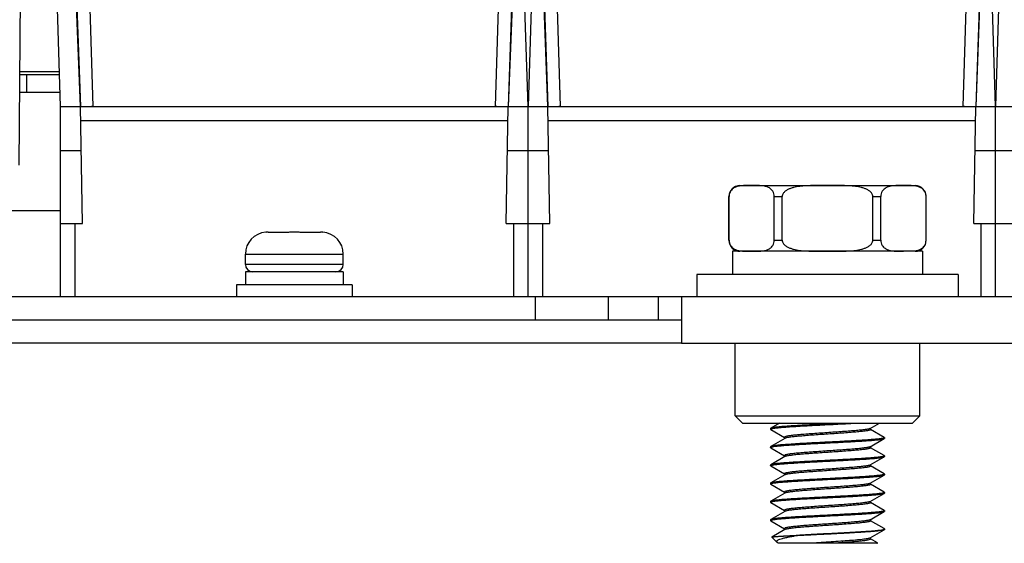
# Model space of a CAD drawing. Header units: millimetres. Extents: x 0 to 2125, y 1 to 1486.
# Tile 9 of 55: x 158 to 225, y 585 to 621. Entities that reach past the tile are written whole.
import ezdxf

# ---------------------------------------------------------------- set-up
doc = ezdxf.new("R2010")
doc.units = ezdxf.units.MM
doc.header["$LTSCALE"] = 77.505185
doc.layers.get('0').update_dxf_attribs({"linetype": 'CONTINUOUS'})

msp = doc.modelspace()

# ---------------------------------------------------------------- linework, layer by layer
at = {"linetype": 'Continuous'}
for p, q in [((158.04605, 610.87439), (158.57839, 671.87469)), ((160.27147, 671.88397), (162.23622, 614.87469)), ((160.87839, 614.87469), (159.24817, 666.86631)), ((162.23622, 614.87469), (160.27935, 666.88431)), ((192.87839, 614.87469), (191.24817, 666.86631)), ((193.47743, 666.88431), (191.52056, 614.87469)), ((194.23622, 614.87469), (192.27935, 666.88431)), ((194.5086, 666.86631), (192.87839, 614.87469)), ((224.87839, 614.87469), (223.24817, 666.86631)), ((225.47743, 666.88431), (223.52056, 614.87469)), ((226.5086, 666.86631), (224.87839, 614.87469)), ((163.10578, 614.8904), (162.39526, 637.78795)), ((190.65099, 614.8904), (191.36151, 637.78795)), ((195.10578, 614.8904), (194.39526, 637.78795)), ((222.65099, 614.8904), (223.36151, 637.78795)), ((192.22697, 635.37189), (191.52056, 614.87469)), ((193.52981, 635.37189), (194.23622, 614.87469)), ((224.22697, 635.37189), (223.52056, 614.87469)), ((158.10016, 617.07469), (160.80941, 617.07469)), ((158.1019, 617.27469), (160.80313, 617.27469)), ((158.57839, 615.87469), (158.57839, 617.07469)), ((158.08968, 615.87469), (160.84703, 615.87469)), ((160.87839, 601.87469), (160.87839, 614.87469)), ((160.87839, 614.87469), (192.87839, 614.87469)), ((162.37586, 606.87469), (162.23622, 614.87469)), ((163.10578, 614.8904), (162.99541, 614.88833)), ((190.74406, 614.88864), (190.65099, 614.8904)), ((191.38092, 606.87469), (191.52056, 614.87469)), ((192.87839, 601.87469), (192.87839, 614.87469)), ((192.87839, 601.87469), (192.87839, 614.87469)), ((192.87839, 614.87469), (224.87839, 614.87469)), ((194.37586, 606.87469), (194.23622, 614.87469)), ((195.10578, 614.8904), (194.99541, 614.88833)), ((222.74406, 614.88864), (222.65099, 614.8904)), ((223.38092, 606.87469), (223.52056, 614.87469)), ((224.87839, 601.87469), (224.87839, 614.87469)), ((224.87839, 601.87469), (224.87839, 614.87469)), ((224.87839, 614.87469), (256.87839, 614.87469)), ((191.50341, 613.89215), (162.25337, 613.89215)), ((223.50341, 613.89215), (194.25337, 613.89215)), ((160.87839, 611.87469), (162.28858, 611.87469)), ((191.46819, 611.87469), (192.87839, 611.87469)), ((192.87839, 611.87469), (194.28858, 611.87469)), ((223.46819, 611.87469), (224.87839, 611.87469)), ((224.87839, 611.87469), (226.28858, 611.87469)), ((207.37839, 609.47469), (219.37839, 609.47469)), ((206.62506, 605.72803), (206.62506, 608.72136)), ((206.63244, 608.72136), (206.62506, 608.72136)), ((206.63244, 605.72803), (206.63244, 608.72136)), ((209.73203, 605.72803), (209.73203, 608.72136)), ((209.73203, 608.72136), (210.27879, 608.72136)), ((210.27879, 605.72803), (210.27879, 608.72136)), ((216.47798, 605.72803), (216.47798, 608.72136)), ((216.47798, 608.72136), (217.02474, 608.72136)), ((217.02474, 605.72803), (217.02474, 608.72136)), ((220.12434, 605.72803), (220.12434, 608.72136)), ((220.13172, 608.72136), (220.12434, 608.72136)), ((220.13172, 605.72803), (220.13172, 608.72136)), ((157.24404, 607.77469), (160.87839, 607.77469)), ((160.87839, 606.87469), (162.37586, 606.87469)), ((161.87839, 601.87469), (161.87839, 606.87469)), ((191.38092, 606.87469), (192.87839, 606.87469)), ((191.87839, 606.87469), (191.87839, 601.87469)), ((192.87839, 606.87469), (194.37586, 606.87469)), ((193.87839, 601.87469), (193.87839, 606.87469)), ((223.38092, 606.87469), (224.87839, 606.87469)), ((223.87839, 606.87469), (223.87839, 601.87469)), ((224.87839, 606.87469), (226.37586, 606.87469)), ((174.92839, 606.26705), (174.92839, 606.27136)), ((175.08395, 606.27469), (176.42839, 606.27469)), ((176.42839, 606.26705), (176.42839, 606.27469)), ((177.32839, 606.27469), (177.32839, 606.26705)), ((177.32839, 606.27469), (178.67282, 606.27469)), ((178.82839, 606.27136), (178.82839, 606.26705)), ((206.63244, 605.72803), (206.62506, 605.72803)), ((209.73203, 605.72803), (210.27879, 605.72803)), ((216.47798, 605.72803), (217.02474, 605.72803)), ((220.13172, 605.72803), (220.12434, 605.72803)), ((173.52839, 604.07469), (173.52839, 604.77469)), ((173.52839, 604.07469), (173.52839, 604.77469)), ((173.52839, 604.77469), (180.22839, 604.77469)), ((180.22839, 604.07469), (180.22839, 604.77469)), ((180.22839, 604.07469), (180.22839, 604.77469)), ((206.87839, 604.97469), (206.87839, 603.37469)), ((219.87827, 604.97469), (206.8785, 604.97469)), ((219.87839, 604.97469), (219.87839, 603.37469)), ((180.22839, 604.07469), (173.52839, 604.07469)), ((173.52839, 603.57469), (173.52839, 602.67469)), ((180.22833, 603.57469), (173.52845, 603.57469)), ((180.22839, 603.57469), (180.22839, 602.67469)), ((204.42839, 603.37469), (204.42839, 601.87469)), ((222.32839, 603.37469), (204.42839, 603.37469)), ((222.32839, 603.37469), (222.32839, 601.87469)), ((172.92839, 602.67469), (172.92839, 601.87469)), ((180.82839, 602.67469), (172.92839, 602.67469)), ((180.82839, 602.67469), (180.82839, 601.87469)), ((152.37839, 601.87469), (457.37839, 601.87469)), ((193.37839, 600.27469), (193.37839, 601.87469)), ((198.37839, 600.27469), (198.37839, 601.87469)), ((201.77839, 601.87469), (201.77839, 600.27469)), ((203.37839, 601.87469), (203.37839, 598.67469)), ((147.97839, 600.27469), (203.37839, 600.27469)), ((203.37839, 598.67469), (144.47839, 598.67469)), ((203.37839, 598.67469), (406.37839, 598.67469)), ((207.05339, 593.70469), (207.05339, 598.67469)), ((207.05339, 593.70469), (207.05339, 598.67469)), ((219.70339, 593.70469), (219.70339, 598.67469)), ((219.70339, 593.70469), (219.70339, 598.67469)), ((207.55339, 593.20469), (207.05339, 593.70469)), ((207.05339, 593.70469), (219.70339, 593.70469)), ((207.55339, 593.20469), (219.20339, 593.20469)), ((210.09687, 593.20469), (209.49352, 592.85473)), ((216.30582, 592.83904), (216.93561, 593.20469)), ((219.20339, 593.20469), (219.70339, 593.70469)), ((209.49352, 592.85473), (209.47839, 592.83719)), ((209.47839, 592.83719), (209.47839, 592.78719)), ((209.49352, 592.76966), (209.47839, 592.78719)), ((209.49352, 592.76966), (210.43102, 592.22562)), ((209.49576, 592.80598), (209.50141, 592.80882)), ((216.32576, 592.76219), (216.32576, 592.85062)), ((217.26325, 592.22973), (216.32576, 592.77376)), ((210.45095, 592.16035), (209.49352, 591.60473)), ((210.43102, 592.23719), (210.43102, 592.14876)), ((216.30582, 591.58904), (217.26325, 592.14466)), ((217.26325, 592.22973), (217.27839, 592.21219)), ((217.26325, 592.14466), (217.27839, 592.16219)), ((217.27839, 592.21219), (217.27839, 592.16219)), ((209.49352, 591.60473), (209.47839, 591.58719)), ((209.47839, 591.58719), (209.47839, 591.53719)), ((209.49352, 591.51966), (209.47839, 591.53719)), ((209.49352, 591.51966), (210.43102, 590.97562)), ((216.32576, 591.51219), (216.32576, 591.60062)), ((217.26325, 590.97973), (216.32576, 591.52376)), ((210.45095, 590.91035), (209.49352, 590.35473)), ((210.43102, 590.98719), (210.43102, 590.89876)), ((216.30582, 590.33904), (217.26325, 590.89466)), ((217.26102, 590.94341), (217.25537, 590.94057)), ((217.26325, 590.97973), (217.27839, 590.96219)), ((217.26325, 590.89466), (217.27839, 590.91219)), ((217.27839, 590.96219), (217.27839, 590.91219)), ((209.49352, 590.35473), (209.47839, 590.33719)), ((209.47839, 590.33719), (209.47839, 590.28719)), ((209.49352, 590.26966), (209.47839, 590.28718)), ((209.49352, 590.26966), (210.43102, 589.72562)), ((209.49586, 590.30603), (209.50145, 590.30884)), ((210.43102, 589.73719), (210.43102, 589.64876)), ((216.32576, 590.26219), (216.32576, 590.35062)), ((217.26325, 589.72973), (216.32576, 590.27376)), ((209.49352, 589.10473), (209.47839, 589.08718)), ((209.47839, 589.08719), (209.47839, 589.03719)), ((210.45095, 589.66035), (209.49352, 589.10473)), ((209.49528, 589.05572), (209.50122, 589.05873)), ((210.45892, 589.66459), (210.45097, 589.66035)), ((216.30581, 589.08904), (216.29641, 589.0841)), ((216.30582, 589.08904), (217.26325, 589.64466)), ((216.32576, 589.01219), (216.32576, 589.10062)), ((217.26151, 589.69368), (217.25556, 589.69066)), ((217.26325, 589.72973), (217.27839, 589.71219)), ((217.26325, 589.64466), (217.27839, 589.66221)), ((217.27839, 589.71219), (217.27839, 589.66219)), ((209.49352, 589.01966), (209.47839, 589.03719)), ((209.49352, 589.01966), (210.43102, 588.47562)), ((210.45095, 588.41035), (209.49352, 587.85473)), ((210.43102, 588.48719), (210.43102, 588.39876)), ((216.30582, 587.83904), (217.26325, 588.39466)), ((217.26325, 588.47973), (216.32576, 589.02376)), ((217.2609, 588.44335), (217.25532, 588.44055)), ((217.26325, 588.47973), (217.27839, 588.46221)), ((217.26325, 588.39466), (217.27839, 588.41219)), ((217.27839, 588.46219), (217.27839, 588.41219)), ((209.49352, 587.85473), (209.47839, 587.83719)), ((209.47839, 587.83719), (209.47839, 587.78719)), ((209.49352, 587.76966), (209.47839, 587.78719)), ((209.49352, 587.76966), (210.43102, 587.22562)), ((209.49576, 587.80598), (209.50141, 587.80882)), ((216.30581, 587.83904), (216.29594, 587.83387)), ((216.32576, 587.76219), (216.32576, 587.85062)), ((217.26325, 587.22973), (216.32576, 587.77376)), ((210.45095, 587.16035), (209.49352, 586.60473)), ((210.43102, 587.23719), (210.43102, 587.14876)), ((216.30582, 586.58904), (217.26325, 587.14466)), ((217.26325, 587.22973), (217.27839, 587.21219)), ((217.26325, 587.14466), (217.27839, 587.16219)), ((217.27839, 587.21219), (217.27839, 587.16219)), ((209.49352, 586.60473), (209.47839, 586.58719)), ((209.47839, 586.58719), (209.47839, 586.53719)), ((209.49352, 586.51966), (209.47839, 586.53719)), ((209.49352, 586.51966), (210.43102, 585.97562)), ((216.30581, 586.58904), (216.29545, 586.58364)), ((216.32576, 586.51219), (216.32576, 586.60062)), ((217.26325, 585.97973), (216.32576, 586.52376)), ((210.45095, 585.91035), (209.56965, 585.39886)), ((210.43102, 585.98719), (210.43102, 585.89876)), ((210.46024, 585.91523), (210.45096, 585.91035)), ((216.30582, 585.33904), (217.26325, 585.89466)), ((217.27839, 585.96219), (217.26325, 585.97973)), ((217.27839, 585.96219), (217.27839, 585.91219)), ((209.56556, 585.38752), (209.56965, 585.39886)), ((209.56556, 585.38752), (209.92202, 585.03106)), ((209.98672, 584.98365), (209.922, 585.03108)), ((211.08602, 585.47469), (210.37339, 585.47469)), ((216.32576, 585.26219), (216.32576, 585.35062)), ((216.79043, 585.00392), (216.32576, 585.27376)), ((209.98672, 584.98365), (210.00214, 584.97469)), ((216.77835, 584.97469), (210.00208, 584.97469)), ((216.749, 584.97469), (216.79499, 584.99129)), ((216.79498, 584.99129), (216.77839, 584.97469))]:
    msp.add_line(p, q, dxfattribs=at)
for centre, radius, start, end in [((207.37839, 608.72136), 0.75333, 90, 180), ((219.0764, 607.43577), 2.03116, 81.5604333, 84.1525554), ((219.11203, 607.68699), 1.77743, 81.010467, 81.5081686), ((219.37839, 608.72136), 0.75333, 0, 90), ((175.02839, 604.77469), 1.5, 93.8225537, 180), ((175.08324, 604.69882), 1.57586, 93.7574648, 95.6391601), ((175.08369, 604.69191), 1.58278, 91.8768413, 93.7573031), ((175.08393, 604.68423), 1.59046, 89.9993022, 91.8766762), ((176.74356, 592.3206), 13.95001, 90.8324739, 91.2945754), ((176.87839, 583.34123), 22.93039, 89.1566447, 90.8433615), ((177.01322, 592.32056), 13.95005, 88.705425, 89.1675353), ((178.67284, 604.68423), 1.59046, 88.1233238, 90.0006978), ((178.67309, 604.69191), 1.58278, 86.2426969, 88.1231587), ((178.67354, 604.69882), 1.57586, 84.3608399, 86.2425352), ((178.72839, 604.77469), 1.5, 0, 86.1774463), ((207.37839, 605.72803), 0.75333, 180, 270), ((219.37839, 605.72803), 0.75333, 270, 0), ((219.08951, 606.91984), 1.93647, 277.5550777, 277.8798161), ((174.02839, 604.07469), 0.5, 180, 270), ((179.72839, 604.07469), 0.5, 270, 0), ((190.40588, 1048.10566), 455.53558, 272.8906329, 273.0247024), ((216.2455, 592.94305), 0.12023, 297.6428516, 300.1065155), ((210.50792, 592.06228), 0.11341, 118.7682392, 120.1504751), ((216.24886, 591.68711), 0.11341, 298.7682418, 300.1504846), ((210.51127, 590.80634), 0.12023, 117.6428503, 120.1065062)]:
    msp.add_arc(centre, radius, start, end, dxfattribs=at)
for points, knots in [([(207.43588, 609.45216), (207.35628, 609.44254), (207.19401, 609.41346), (206.94859, 609.31502), (206.76206, 609.14632), (206.65518, 608.93463), (206.63244, 608.79641), (206.63244, 608.72136)], [0, 0, 0, 0, 0.2011465, 0.4118783, 0.65624214, 0.81172254, 1, 1, 1, 1]), ([(208.18223, 609.47469), (208.05781, 609.47469), (207.80898, 609.47565), (207.55954, 609.4671), (207.43588, 609.45216)], [0, 0, 0, 0, 0.49972597, 1, 1, 1, 1]), ([(209.73203, 608.72136), (209.73203, 608.84514), (209.67124, 609.06528), (209.46387, 609.28015), (209.2465, 609.38841), (208.96274, 609.45858), (208.60612, 609.47622), (208.32354, 609.47469), (208.18223, 609.47469)], [0, 0, 0, 0, 0.19143783, 0.33146359, 0.45043571, 0.56240654, 0.78145864, 1, 1, 1, 1]), ([(213.37839, 609.47469), (213.23708, 609.47469), (212.95447, 609.4748), (212.53056, 609.47346), (212.10669, 609.46539), (211.68336, 609.44188), (211.33222, 609.39882), (211.05564, 609.34006), (210.85221, 609.27975), (210.65624, 609.19783), (210.47545, 609.08572), (210.32579, 608.93248), (210.27879, 608.79123), (210.27879, 608.72136)], [0, 0, 0, 0, 0.12514268, 0.25028515, 0.3754259, 0.50055878, 0.62566658, 0.68823198, 0.75078978, 0.81332882, 0.87581314, 0.93812202, 1, 1, 1, 1]), ([(216.47798, 608.72136), (216.47798, 608.79126), (216.43095, 608.93255), (216.28124, 609.08579), (216.10043, 609.19788), (215.90446, 609.27978), (215.70104, 609.34008), (215.42447, 609.39883), (215.07335, 609.44189), (214.65004, 609.46539), (214.22618, 609.47345), (213.80229, 609.4748), (213.51969, 609.47469), (213.37839, 609.47469)], [0, 0, 0, 0, 0.06190435, 0.12422346, 0.18670659, 0.24924275, 0.31179688, 0.37435914, 0.49946083, 0.62458852, 0.74972439, 0.87486207, 1, 1, 1, 1]), ([(218.57454, 609.47469), (218.43324, 609.47469), (218.15065, 609.47622), (217.79402, 609.45858), (217.51025, 609.3884), (217.29288, 609.28013), (217.08553, 609.06525), (217.02474, 608.84512), (217.02474, 608.72136)], [0, 0, 0, 0, 0.21854543, 0.43760195, 0.54957574, 0.66855215, 0.80858509, 1, 1, 1, 1]), ([(219.28333, 609.45636), (219.16571, 609.46852), (218.92899, 609.47547), (218.69269, 609.47469), (218.57454, 609.47469)], [0, 0, 0, 0, 0.50020114, 1, 1, 1, 1]), ([(220.12434, 608.72136), (220.12434, 608.84892), (220.05961, 609.07561), (219.84105, 609.29166), (219.61467, 609.39707), (219.46369, 609.43089), (219.38976, 609.44259)], [0, 0, 0, 0, 0.34081412, 0.58857181, 0.80003725, 1, 1, 1, 1]), ([(206.63244, 605.72803), (206.63244, 605.60425), (206.69323, 605.38411), (206.9006, 605.16924), (207.11797, 605.06098), (207.40173, 604.99081), (207.75835, 604.97317), (208.04093, 604.97469), (208.18223, 604.97469)], [0, 0, 0, 0, 0.19143376, 0.33146134, 0.45043397, 0.56240523, 0.78145802, 1, 1, 1, 1]), ([(208.18223, 604.97469), (208.32354, 604.97469), (208.60612, 604.97317), (208.96275, 604.99081), (209.24652, 605.06099), (209.4639, 605.16926), (209.67125, 605.38414), (209.73203, 605.60427), (209.73203, 605.72803)], [0, 0, 0, 0, 0.21854485, 0.43760148, 0.54957613, 0.66855479, 0.80859338, 1, 1, 1, 1]), ([(210.27879, 605.72803), (210.27879, 605.65813), (210.32582, 605.51684), (210.47553, 605.3636), (210.65634, 605.25151), (210.85231, 605.16961), (211.05573, 605.10931), (211.3323, 605.05055), (211.68342, 605.0075), (212.10673, 604.984), (212.53059, 604.97593), (212.95449, 604.97459), (213.23709, 604.97469), (213.37839, 604.97469)], [0, 0, 0, 0, 0.06190225, 0.12422036, 0.18670423, 0.24924057, 0.31179485, 0.37435728, 0.49945937, 0.62458744, 0.74972367, 0.87486172, 1, 1, 1, 1]), ([(213.37839, 604.97469), (213.51969, 604.97469), (213.80231, 604.97459), (214.22623, 604.97593), (214.65011, 604.984), (215.07344, 605.00751), (215.42459, 605.05057), (215.70118, 605.10934), (215.90461, 605.16966), (216.10059, 605.25158), (216.28137, 605.3637), (216.431, 605.51694), (216.47798, 605.65817), (216.47798, 605.72803)], [0, 0, 0, 0, 0.12514465, 0.25028911, 0.37543187, 0.50056697, 0.6256772, 0.68824427, 0.75080332, 0.8133439, 0.8758295, 0.93813435, 1, 1, 1, 1]), ([(217.02474, 605.72803), (217.02474, 605.60425), (217.08554, 605.38411), (217.29291, 605.16924), (217.51028, 605.06098), (217.79403, 604.99081), (218.15066, 604.97317), (218.43324, 604.97469), (218.57454, 604.97469)], [0, 0, 0, 0, 0.19143507, 0.33146243, 0.45043484, 0.56240594, 0.78145835, 1, 1, 1, 1]), ([(219.355, 605.00165), (219.43176, 605.01227), (219.58838, 605.04362), (219.82436, 605.14575), (220.05518, 605.36256), (220.12434, 605.59634), (220.12434, 605.72803)], [0, 0, 0, 0, 0.20086823, 0.41225297, 0.65865924, 1, 1, 1, 1]), ([(213.37839, 593.14969), (213.13883, 593.13747), (212.66788, 593.11345), (211.98169, 593.07726), (211.34334, 593.04114), (210.77465, 593.00526), (210.29511, 592.9696), (209.95901, 592.93854), (209.74704, 592.91212), (209.63341, 592.89449), (209.55211, 592.87691), (209.50847, 592.86339), (209.49352, 592.85473)], [0, 0, 0, 0, 0.18450277, 0.36270852, 0.52852318, 0.67628837, 0.80098426, 0.89839876, 0.93582548, 0.96532749, 0.98671088, 1, 1, 1, 1]), ([(213.37839, 593.09969), (213.54939, 593.10842), (214.20415, 593.14185), (214.85888, 593.17614), (215.34243, 593.20469)], [0, 0, 0, 0, 0.26116499, 1, 1, 1, 1]), ([(209.4784, 592.78719), (209.4784, 592.7888), (209.48079, 592.79759), (209.48945, 592.80256), (209.49576, 592.80598)], [0, 0, 0, 0, 0.1829606, 1, 1, 1, 1]), ([(209.50141, 592.80882), (209.51882, 592.81701), (209.56608, 592.83042), (209.65275, 592.84781), (209.77054, 592.86531), (209.98615, 592.89126), (210.32418, 592.92195), (210.80324, 592.95717), (211.36804, 592.99259), (211.99977, 593.02822), (212.67741, 593.06394), (213.14211, 593.08764), (213.37839, 593.09969)], [0, 0, 0, 0, 0.01483585, 0.03759168, 0.06823546, 0.1065594, 0.20502765, 0.32983577, 0.47687482, 0.64128647, 0.81761753, 1, 1, 1, 1]), ([(216.30129, 592.83654), (216.28592, 592.82848), (216.24513, 592.81453), (216.13077, 592.78697), (215.92741, 592.75598), (215.61815, 592.72004), (215.2297, 592.68393), (214.77598, 592.64736), (214.27286, 592.61068), (213.73816, 592.5739), (213.19074, 592.53709), (212.64995, 592.5003), (212.13489, 592.46357), (211.66378, 592.42699), (211.25314, 592.39062), (210.91767, 592.35481), (210.69043, 592.32296), (210.55565, 592.29647), (210.48999, 592.27766), (210.4497, 592.26273), (210.43103, 592.2448), (210.43103, 592.23719)], [0, 0, 0, 0, 0.00879524, 0.0216986, 0.05967191, 0.11289493, 0.17957659, 0.25740378, 0.34365254, 0.43529376, 0.52910435, 0.62178335, 0.71007044, 0.79086311, 0.86132962, 0.91901606, 0.961953, 0.97744716, 0.98882505, 0.99614341, 1, 1, 1, 1]), ([(216.32575, 592.76219), (216.32576, 592.75457), (216.30698, 592.7366), (216.26657, 592.72165), (216.20064, 592.7028), (216.06537, 592.67627), (215.83729, 592.64436), (215.50065, 592.60847), (215.08865, 592.57204), (214.61611, 592.53539), (214.09965, 592.49859), (213.55762, 592.46173), (213.00923, 592.42486), (212.47394, 592.38801), (211.97071, 592.35127), (211.51742, 592.31463), (211.12998, 592.27847), (210.82237, 592.24247), (210.6207, 592.21148), (210.50804, 592.18381), (210.46815, 592.16983), (210.45334, 592.16169)], [0, 0, 0, 0, 0.00386531, 0.01120564, 0.02262043, 0.03816588, 0.08124236, 0.13910891, 0.20978187, 0.29079054, 0.3792846, 0.47214238, 0.56608477, 0.65779364, 0.74403124, 0.82175742, 0.88824159, 0.94116939, 0.9787555, 0.99143411, 1, 1, 1, 1]), ([(213.37839, 591.89969), (213.13883, 591.88747), (212.66788, 591.86345), (211.9817, 591.82726), (211.34335, 591.79114), (210.77465, 591.75527), (210.29511, 591.7196), (209.959, 591.68854), (209.74704, 591.66212), (209.63341, 591.64449), (209.55211, 591.62691), (209.50847, 591.61339), (209.49352, 591.60473)], [0, 0, 0, 0, 0.18450197, 0.3627065, 0.52852064, 0.67628664, 0.80098647, 0.89840053, 0.93582648, 0.96532776, 0.98671095, 1, 1, 1, 1]), ([(209.5368, 591.57167), (209.59394, 591.58857), (209.7486, 591.61317), (210.03272, 591.64641), (210.419, 591.67931), (210.89495, 591.7132), (211.44655, 591.74714), (212.28276, 591.7939), (212.93337, 591.82699), (213.37839, 591.84969)], [0, 0, 0, 0, 0.04638253, 0.12138291, 0.22293464, 0.34802245, 0.4928757, 0.65311837, 1, 1, 1, 1]), ([(217.22, 592.17773), (217.16287, 592.16082), (217.00822, 592.13622), (216.7241, 592.10298), (216.33783, 592.07008), (215.86187, 592.03619), (215.31027, 592.00225), (214.47404, 591.95549), (213.82342, 591.9224), (213.37839, 591.89969)], [0, 0, 0, 0, 0.04637807, 0.12137542, 0.22292558, 0.34801316, 0.49286744, 0.65311232, 1, 1, 1, 1]), ([(213.37839, 591.84969), (213.61795, 591.86191), (214.08889, 591.88594), (214.77508, 591.92213), (215.41343, 591.95824), (215.98213, 591.99412), (216.46167, 592.02979), (216.79777, 592.06085), (217.00974, 592.08727), (217.12337, 592.1049), (217.20467, 592.12248), (217.24831, 592.136), (217.26325, 592.14466)], [0, 0, 0, 0, 0.18450206, 0.36270675, 0.52852103, 0.67628705, 0.80098669, 0.89840052, 0.93582645, 0.96532775, 0.98671095, 1, 1, 1, 1]), ([(217.24982, 592.1881), (217.24768, 592.1872), (217.2379, 592.1833), (217.22786, 592.18005), (217.22, 592.17773)], [0, 0, 0, 0, 0.2207062, 1, 1, 1, 1]), ([(217.27017, 592.19928), (217.2689, 592.19829), (217.26254, 592.19384), (217.25548, 592.19049), (217.24982, 592.1881)], [0, 0, 0, 0, 0.20764806, 1, 1, 1, 1]), ([(217.27839, 592.21219), (217.27839, 592.20862), (217.27531, 592.20362), (217.27144, 592.20028), (217.27017, 592.19928)], [0, 0, 0, 0, 0.68960547, 1, 1, 1, 1]), ([(209.47839, 591.53719), (209.47839, 591.54077), (209.48147, 591.54577), (209.48534, 591.54911), (209.4866, 591.5501)], [0, 0, 0, 0, 0.68962835, 1, 1, 1, 1]), ([(209.4866, 591.5501), (209.48787, 591.5511), (209.49423, 591.55554), (209.50128, 591.55889), (209.50694, 591.56128)], [0, 0, 0, 0, 0.20764954, 1, 1, 1, 1]), ([(209.50694, 591.56128), (209.50908, 591.56218), (209.51888, 591.56609), (209.52892, 591.56934), (209.5368, 591.57167)], [0, 0, 0, 0, 0.22067232, 1, 1, 1, 1]), ([(216.30344, 591.5877), (216.28862, 591.57956), (216.24873, 591.56557), (216.13608, 591.53791), (215.93441, 591.50692), (215.62679, 591.47092), (215.23935, 591.43476), (214.78607, 591.39812), (214.28284, 591.36138), (213.74754, 591.32453), (213.19915, 591.28766), (212.65712, 591.2508), (212.14067, 591.214), (211.66812, 591.17735), (211.25613, 591.14091), (210.91948, 591.10503), (210.69141, 591.07312), (210.55613, 591.04658), (210.49021, 591.02774), (210.4498, 591.01279), (210.43102, 590.99482), (210.43102, 590.98719)], [0, 0, 0, 0, 0.00856589, 0.0212445, 0.05883061, 0.11175841, 0.17824257, 0.25596875, 0.34220636, 0.43391523, 0.52785762, 0.62071539, 0.70920946, 0.79021813, 0.86089109, 0.91875764, 0.96183412, 0.97737957, 0.98879436, 0.99613469, 1, 1, 1, 1]), ([(216.32575, 591.51219), (216.32575, 591.50459), (216.30708, 591.48665), (216.26679, 591.47173), (216.20112, 591.45292), (216.06634, 591.42643), (215.8391, 591.39458), (215.50363, 591.35876), (215.09299, 591.3224), (214.62188, 591.28581), (214.10682, 591.24909), (213.56604, 591.2123), (213.01862, 591.17549), (212.48391, 591.13871), (211.9808, 591.10203), (211.52708, 591.06546), (211.13862, 591.02935), (210.82937, 590.99341), (210.62601, 590.96242), (210.51164, 590.93486), (210.47085, 590.92091), (210.45549, 590.91284)], [0, 0, 0, 0, 0.00385659, 0.01117495, 0.02255284, 0.038047, 0.08098394, 0.13867038, 0.20913689, 0.28992956, 0.37821665, 0.47089565, 0.56470623, 0.65634746, 0.74259621, 0.82042341, 0.88710507, 0.94032809, 0.97830139, 0.99120476, 1, 1, 1, 1]), ([(213.37839, 590.64969), (213.13883, 590.63747), (212.6679, 590.61345), (211.98173, 590.57726), (211.34339, 590.54115), (210.77468, 590.50527), (210.29513, 590.4696), (209.95901, 590.43853), (209.74703, 590.41212), (209.6334, 590.39448), (209.5521, 590.37692), (209.50847, 590.36339), (209.49353, 590.35473)], [0, 0, 0, 0, 0.18450218, 0.3626957, 0.52851106, 0.67627926, 0.80098285, 0.89840032, 0.93583182, 0.96532919, 0.98671655, 1, 1, 1, 1]), ([(209.50145, 590.30884), (209.51888, 590.31702), (209.56616, 590.33044), (209.65285, 590.34782), (209.77066, 590.36533), (209.9863, 590.39128), (210.32435, 590.42196), (210.80341, 590.45718), (211.36819, 590.4926), (211.99988, 590.52823), (212.67746, 590.56394), (213.14213, 590.58764), (213.37839, 590.59969)], [0, 0, 0, 0, 0.01484337, 0.03760612, 0.06825619, 0.10658558, 0.20506255, 0.32987445, 0.47691056, 0.64131104, 0.81762904, 1, 1, 1, 1]), ([(217.25537, 590.94057), (217.23796, 590.93238), (217.1907, 590.91897), (217.10403, 590.90158), (216.98624, 590.88408), (216.77063, 590.85812), (216.4326, 590.82744), (215.95355, 590.79222), (215.38874, 590.7568), (214.75701, 590.72116), (214.07937, 590.68545), (213.61466, 590.66175), (213.37839, 590.64969)], [0, 0, 0, 0, 0.01483543, 0.03759091, 0.0682344, 0.10655806, 0.20502579, 0.32983371, 0.47687299, 0.64128515, 0.81761686, 1, 1, 1, 1]), ([(213.37839, 590.59969), (213.61795, 590.61191), (214.0889, 590.63594), (214.77508, 590.67213), (215.41343, 590.70824), (215.98213, 590.74412), (216.46166, 590.77979), (216.79777, 590.81085), (217.00974, 590.83727), (217.12337, 590.8549), (217.20467, 590.87248), (217.24831, 590.886), (217.26325, 590.89466)], [0, 0, 0, 0, 0.18450268, 0.36270836, 0.52852303, 0.67628818, 0.80098419, 0.89839884, 0.93582556, 0.96532754, 0.9867109, 1, 1, 1, 1]), ([(217.27837, 590.96219), (217.27837, 590.96059), (217.27598, 590.9518), (217.26733, 590.94683), (217.26102, 590.94341)], [0, 0, 0, 0, 0.18296787, 1, 1, 1, 1]), ([(209.4784, 590.28718), (209.4784, 590.2888), (209.4808, 590.29763), (209.48951, 590.30261), (209.49586, 590.30603)], [0, 0, 0, 0, 0.1827343, 1, 1, 1, 1]), ([(216.29209, 590.33209), (216.27466, 590.32429), (216.23037, 590.31049), (216.10954, 590.28328), (215.89972, 590.25235), (215.58426, 590.21663), (215.19201, 590.18071), (214.73673, 590.14439), (214.23415, 590.10796), (213.7018, 590.07144), (213.15819, 590.0349), (212.62225, 589.99838), (212.11261, 589.96192), (211.64706, 589.92559), (211.24166, 589.8895), (210.91072, 589.85394), (210.68665, 589.82234), (210.55381, 589.79602), (210.4891, 589.77738), (210.44938, 589.7625), (210.43101, 589.74473), (210.43102, 589.73719)], [0, 0, 0, 0, 0.00969527, 0.02345066, 0.06290789, 0.11725996, 0.18469486, 0.26290481, 0.34919168, 0.44056933, 0.53387125, 0.62586298, 0.71335631, 0.79332231, 0.86300001, 0.91999955, 0.9624053, 0.97770336, 0.98894258, 0.99617276, 1, 1, 1, 1]), ([(216.32576, 590.26219), (216.32575, 590.25461), (216.3072, 590.23675), (216.26713, 590.22183), (216.20184, 590.2031), (216.06783, 590.17667), (215.84183, 590.14492), (215.50814, 590.1092), (215.09955, 590.07295), (214.63061, 590.03646), (214.11767, 589.99984), (213.57878, 589.96315), (213.03284, 589.92645), (212.49904, 589.88977), (211.99612, 589.85319), (211.54177, 589.81672), (211.1518, 589.78068), (210.84009, 589.74483), (210.63418, 589.71385), (210.51726, 589.68644), (210.4751, 589.67254), (210.45892, 589.66459)], [0, 0, 0, 0, 0.00384571, 0.01112793, 0.02245278, 0.03786787, 0.08059557, 0.13801168, 0.20816792, 0.28863555, 0.37661061, 0.46901952, 0.56263033, 0.65416828, 0.74043254, 0.81841092, 0.88538951, 0.93905717, 0.97761429, 0.99085408, 1, 1, 1, 1]), ([(213.37839, 589.39969), (213.13883, 589.38747), (212.66789, 589.36345), (211.98172, 589.32726), (211.34338, 589.29115), (210.77468, 589.25527), (210.29513, 589.2196), (209.95901, 589.18854), (209.74704, 589.16212), (209.63341, 589.14449), (209.55211, 589.12691), (209.50847, 589.11339), (209.49352, 589.10473)], [0, 0, 0, 0, 0.18450091, 0.3627016, 0.5285115, 0.67627844, 0.80098161, 0.89839922, 0.93582615, 0.96532797, 0.98671117, 1, 1, 1, 1]), ([(209.50122, 589.05873), (209.51859, 589.06693), (209.56577, 589.08035), (209.65234, 589.09774), (209.77004, 589.11524), (209.98558, 589.14121), (210.32356, 589.1719), (210.80263, 589.20713), (211.36751, 589.24256), (211.99938, 589.2782), (212.6772, 589.31393), (213.14204, 589.33764), (213.37839, 589.34969)], [0, 0, 0, 0, 0.01480342, 0.03753097, 0.06815175, 0.10645778, 0.20490433, 0.32970641, 0.47676001, 0.64120138, 0.81757266, 1, 1, 1, 1]), ([(216.29641, 589.0841), (216.2799, 589.07618), (216.23718, 589.06231), (216.11924, 589.03495), (215.91231, 589.00398), (215.59962, 588.96817), (215.20905, 588.93216), (214.75445, 588.89573), (214.25162, 588.85919), (213.71819, 588.82255), (213.17285, 588.78589), (212.63472, 588.74924), (212.12264, 588.71266), (211.65458, 588.67622), (211.24682, 588.64001), (210.91384, 588.60433), (210.68835, 588.57262), (210.55464, 588.54622), (210.4895, 588.52751), (210.44953, 588.51259), (210.43101, 588.49476), (210.43102, 588.48719)], [0, 0, 0, 0, 0.00928877, 0.02266275, 0.0614546, 0.11530091, 0.18239873, 0.26043773, 0.34670807, 0.43820431, 0.53173457, 0.6240346, 0.71188388, 0.79222054, 0.86225188, 0.91955936, 0.96220322, 0.97758772, 0.98889052, 0.99615867, 1, 1, 1, 1]), ([(217.25556, 589.69066), (217.23819, 589.68246), (217.19101, 589.66904), (217.10445, 589.65165), (216.98675, 589.63415), (216.77121, 589.60818), (216.43323, 589.57749), (215.95416, 589.54226), (215.38928, 589.50683), (214.7574, 589.47119), (214.07957, 589.43546), (213.61473, 589.41175), (213.37839, 589.39969)], [0, 0, 0, 0, 0.0148026, 0.03752943, 0.06814959, 0.10645518, 0.20490134, 0.32970349, 0.47675742, 0.64119951, 0.81757167, 1, 1, 1, 1]), ([(213.37839, 589.34969), (213.61795, 589.36191), (214.08889, 589.38594), (214.77505, 589.42213), (215.4134, 589.45824), (215.98209, 589.49412), (216.46164, 589.52979), (216.79776, 589.56085), (217.00974, 589.58727), (217.12337, 589.6049), (217.20467, 589.62248), (217.24831, 589.636), (217.26325, 589.64466)], [0, 0, 0, 0, 0.18450082, 0.36270121, 0.52851083, 0.67627793, 0.80098123, 0.89839902, 0.93582601, 0.96532789, 0.98671114, 1, 1, 1, 1]), ([(217.27837, 589.71219), (217.27837, 589.71061), (217.27607, 589.702), (217.26766, 589.69705), (217.26151, 589.69368)], [0, 0, 0, 0, 0.18407018, 1, 1, 1, 1]), ([(209.4784, 589.03719), (209.4784, 589.03878), (209.4807, 589.0474), (209.48913, 589.05234), (209.49528, 589.05572)], [0, 0, 0, 0, 0.18403278, 1, 1, 1, 1]), ([(216.32576, 589.01219), (216.32576, 589.00464), (216.3073, 588.98683), (216.26742, 588.97192), (216.20243, 588.95324), (216.06903, 588.92687), (215.84404, 588.8952), (215.51178, 588.85956), (215.10485, 588.82339), (214.63768, 588.78699), (214.12646, 588.75045), (213.5891, 588.71385), (213.04437, 588.67723), (212.51132, 588.64063), (212.00858, 588.60413), (211.55373, 588.56774), (211.16256, 588.53176), (210.84889, 588.49598), (210.64093, 588.46503), (210.52197, 588.43772), (210.47869, 588.42388), (210.46186, 588.416)], [0, 0, 0, 0, 0.00383636, 0.01109099, 0.02237132, 0.03772511, 0.08028459, 0.13748295, 0.20738899, 0.28759433, 0.37531753, 0.46750837, 0.5609578, 0.65241211, 0.73868842, 0.81678811, 0.88400546, 0.93803101, 0.97705856, 0.99056741, 1, 1, 1, 1]), ([(217.25532, 588.44055), (217.23789, 588.43236), (217.19061, 588.41894), (217.10391, 588.40156), (216.98609, 588.38406), (216.77045, 588.35811), (216.43241, 588.32742), (215.95334, 588.29221), (215.38856, 588.25679), (214.75688, 588.22116), (214.0793, 588.18545), (213.61464, 588.16175), (213.37839, 588.14969)], [0, 0, 0, 0, 0.01484448, 0.03760823, 0.06825916, 0.10658924, 0.2050671, 0.32987922, 0.47691497, 0.64131419, 0.81763059, 1, 1, 1, 1]), ([(213.37839, 588.09969), (213.61795, 588.11191), (214.08888, 588.13594), (214.77505, 588.17213), (215.41339, 588.20824), (215.98209, 588.24412), (216.46164, 588.27979), (216.79777, 588.31086), (217.00974, 588.33726), (217.12337, 588.35491), (217.20467, 588.37247), (217.2483, 588.386), (217.26325, 588.39466)], [0, 0, 0, 0, 0.184502, 0.3626958, 0.52851121, 0.6762793, 0.80098278, 0.89840023, 0.93583174, 0.96532913, 0.98671651, 1, 1, 1, 1]), ([(217.27837, 588.46221), (217.27838, 588.46059), (217.27597, 588.45175), (217.26725, 588.44677), (217.2609, 588.44335)], [0, 0, 0, 0, 0.18269979, 1, 1, 1, 1]), ([(209.4784, 587.78719), (209.4784, 587.7888), (209.48079, 587.79759), (209.48945, 587.80256), (209.49576, 587.80598)], [0, 0, 0, 0, 0.1829606, 1, 1, 1, 1]), ([(213.37839, 588.14969), (213.13883, 588.13747), (212.66788, 588.11345), (211.98169, 588.07726), (211.34334, 588.04114), (210.77465, 588.00526), (210.29511, 587.9696), (209.95901, 587.93854), (209.74704, 587.91212), (209.63341, 587.89449), (209.55211, 587.87691), (209.50847, 587.86339), (209.49352, 587.85473)], [0, 0, 0, 0, 0.18450277, 0.36270852, 0.52852318, 0.67628837, 0.80098426, 0.89839876, 0.93582548, 0.96532749, 0.98671088, 1, 1, 1, 1]), ([(209.50141, 587.80882), (209.51882, 587.81701), (209.56608, 587.83042), (209.65275, 587.84781), (209.77054, 587.86531), (209.98615, 587.89126), (210.32418, 587.92195), (210.80324, 587.95717), (211.36804, 587.99259), (211.99977, 588.02822), (212.67741, 588.06394), (213.14211, 588.08764), (213.37839, 588.09969)], [0, 0, 0, 0, 0.01483585, 0.03759168, 0.06823546, 0.1065594, 0.20502765, 0.32983577, 0.47687482, 0.64128647, 0.81761753, 1, 1, 1, 1]), ([(216.29594, 587.83387), (216.27933, 587.82597), (216.23644, 587.81211), (216.11817, 587.78477), (215.91092, 587.7538), (215.59791, 587.718), (215.20716, 587.682), (214.75248, 587.64558), (214.24967, 587.60905), (213.71636, 587.57243), (213.17122, 587.53578), (212.63333, 587.49915), (212.12152, 587.46258), (211.65374, 587.42615), (211.24625, 587.38995), (210.9135, 587.35428), (210.68816, 587.32259), (210.55455, 587.29619), (210.48945, 587.2775), (210.44951, 587.26258), (210.43101, 587.24476), (210.43102, 587.23719)], [0, 0, 0, 0, 0.00933415, 0.02275069, 0.06161696, 0.11551988, 0.18265547, 0.26071365, 0.3469859, 0.43846892, 0.53197366, 0.62423921, 0.71204866, 0.79234383, 0.86233558, 0.91960859, 0.96222579, 0.97760073, 0.98889631, 0.99616028, 1, 1, 1, 1]), ([(216.32576, 587.76219), (216.32576, 587.75466), (216.30739, 587.73689), (216.26766, 587.72201), (216.20295, 587.70337), (216.07009, 587.67705), (215.846, 587.64544), (215.51502, 587.60988), (215.10958, 587.57378), (214.64398, 587.53746), (214.1343, 587.501), (213.59832, 587.46447), (213.05467, 587.42793), (212.5223, 587.3914), (212.01973, 587.35497), (211.56446, 587.31865), (211.17223, 587.28273), (210.85682, 587.24701), (210.64706, 587.21608), (210.52628, 587.18887), (210.48202, 587.17507), (210.46461, 587.16726)], [0, 0, 0, 0, 0.00382717, 0.01105859, 0.02229832, 0.03759857, 0.08000856, 0.13701358, 0.20669759, 0.28667024, 0.37416999, 0.46616731, 0.5594734, 0.65085324, 0.73713987, 0.81534676, 0.88277558, 0.93711848, 0.97656365, 0.99031212, 1, 1, 1, 1]), ([(217.22, 587.17773), (217.16287, 587.16082), (217.00822, 587.13622), (216.7241, 587.10298), (216.33783, 587.07008), (215.86187, 587.03619), (215.31027, 587.00225), (214.47404, 586.95549), (213.82342, 586.9224), (213.37839, 586.89969)], [0, 0, 0, 0, 0.04637807, 0.12137542, 0.22292558, 0.34801316, 0.49286744, 0.65311232, 1, 1, 1, 1]), ([(213.37839, 586.84969), (213.61795, 586.86191), (214.08889, 586.88594), (214.77508, 586.92213), (215.41343, 586.95824), (215.98213, 586.99412), (216.46166, 587.02979), (216.79777, 587.06085), (217.00974, 587.08727), (217.12337, 587.1049), (217.20467, 587.12248), (217.24831, 587.136), (217.26325, 587.14466)], [0, 0, 0, 0, 0.18450198, 0.3627066, 0.52852082, 0.67628682, 0.80098646, 0.89840033, 0.9358263, 0.96532763, 0.98671089, 1, 1, 1, 1]), ([(217.24982, 587.1881), (217.24768, 587.1872), (217.2379, 587.1833), (217.22786, 587.18005), (217.22, 587.17773)], [0, 0, 0, 0, 0.2207067, 1, 1, 1, 1]), ([(217.27017, 587.19928), (217.2689, 587.19829), (217.26254, 587.19384), (217.25548, 587.19049), (217.24982, 587.1881)], [0, 0, 0, 0, 0.20764756, 1, 1, 1, 1]), ([(217.27839, 587.21219), (217.27839, 587.20862), (217.27531, 587.20362), (217.27144, 587.20028), (217.27017, 587.19928)], [0, 0, 0, 0, 0.68960547, 1, 1, 1, 1]), ([(209.47839, 586.53719), (209.47839, 586.54077), (209.48147, 586.54577), (209.48534, 586.54911), (209.4866, 586.5501)], [0, 0, 0, 0, 0.68962835, 1, 1, 1, 1]), ([(209.4866, 586.5501), (209.48787, 586.5511), (209.49423, 586.55554), (209.50128, 586.55889), (209.50694, 586.56128)], [0, 0, 0, 0, 0.20764954, 1, 1, 1, 1]), ([(213.37839, 586.89969), (213.13883, 586.88747), (212.66788, 586.86345), (211.9817, 586.82726), (211.34335, 586.79114), (210.77465, 586.75527), (210.29511, 586.7196), (209.959, 586.68854), (209.74704, 586.66212), (209.63341, 586.64449), (209.55211, 586.62691), (209.50847, 586.61339), (209.49352, 586.60473)], [0, 0, 0, 0, 0.18450197, 0.3627065, 0.52852064, 0.67628664, 0.80098647, 0.89840053, 0.93582648, 0.96532776, 0.98671095, 1, 1, 1, 1]), ([(209.50694, 586.56128), (209.50908, 586.56218), (209.51888, 586.56609), (209.52892, 586.56934), (209.5368, 586.57167)], [0, 0, 0, 0, 0.22067232, 1, 1, 1, 1]), ([(209.5368, 586.57167), (209.59394, 586.58857), (209.7486, 586.61317), (210.03272, 586.64641), (210.419, 586.67931), (210.89495, 586.7132), (211.44655, 586.74714), (212.28276, 586.7939), (212.93337, 586.82699), (213.37839, 586.84969)], [0, 0, 0, 0, 0.04638253, 0.12138291, 0.22293464, 0.34802245, 0.4928757, 0.65311837, 1, 1, 1, 1]), ([(216.29545, 586.58364), (216.27874, 586.57575), (216.23566, 586.5619), (216.11706, 586.53457), (215.90947, 586.50361), (215.59614, 586.46782), (215.20518, 586.43183), (214.75042, 586.39543), (214.24765, 586.35891), (213.71446, 586.3223), (213.16952, 586.28566), (212.63188, 586.24905), (212.12036, 586.21249), (211.65287, 586.17608), (211.24565, 586.13989), (210.91313, 586.10424), (210.68796, 586.07256), (210.55445, 586.04617), (210.48941, 586.02748), (210.44949, 586.01257), (210.43101, 585.99476), (210.43102, 585.98719)], [0, 0, 0, 0, 0.00938138, 0.02284221, 0.06178589, 0.11574768, 0.18292253, 0.26100065, 0.34727487, 0.43874413, 0.53222233, 0.62445201, 0.71222004, 0.79247207, 0.86242264, 0.91965978, 0.96224926, 0.97761427, 0.98890232, 0.99616198, 1, 1, 1, 1]), ([(216.32575, 586.51219), (216.32576, 586.50462), (216.30724, 586.48678), (216.26727, 586.47188), (216.20211, 586.45316), (216.06838, 586.42677), (215.84284, 586.39505), (215.5098, 586.35937), (215.10198, 586.32315), (214.63386, 586.2867), (214.12171, 586.25012), (213.58352, 586.21347), (213.03813, 586.17681), (212.50468, 586.14017), (212.00184, 586.10362), (211.54725, 586.06719), (211.15673, 586.03118), (210.84411, 585.99536), (210.63726, 585.9644), (210.51941, 585.93702), (210.47673, 585.92316), (210.46024, 585.91523)], [0, 0, 0, 0, 0.00384065, 0.01111168, 0.02241409, 0.03780315, 0.08045342, 0.13776913, 0.2078099, 0.28815647, 0.37601532, 0.46832369, 0.56186022, 0.65335983, 0.73962992, 0.81766445, 0.88475321, 0.93858572, 0.97735921, 0.99072016, 1, 1, 1, 1]), ([(210.37339, 585.47469), (210.65556, 585.49728), (211.28174, 585.53837), (212.2841, 585.59392), (213.37989, 585.64976), (214.47556, 585.70567), (215.34566, 585.75374), (215.97154, 585.79377), (216.36402, 585.82236), (216.69251, 585.85058), (216.94982, 585.87867), (217.11738, 585.9029), (217.21123, 585.92443), (217.24472, 585.9353), (217.25745, 585.94157)], [0, 0, 0, 0, 0.12300751, 0.2726583, 0.43622942, 0.59978146, 0.749381, 0.81489161, 0.87229734, 0.92038069, 0.95813439, 0.98480069, 0.99383238, 1, 1, 1, 1]), ([(217.26325, 585.89466), (217.25352, 585.88903), (217.22727, 585.87921), (217.1529, 585.85981), (217.01857, 585.83799), (216.81093, 585.81271), (216.54359, 585.78732), (216.22136, 585.76159), (215.69886, 585.72531), (214.95705, 585.68166), (213.99787, 585.63107), (212.99583, 585.58037), (212.02026, 585.52973), (211.38671, 585.49365), (211.08602, 585.47469)], [0, 0, 0, 0, 0.00544498, 0.01344994, 0.0372447, 0.07119383, 0.11476708, 0.16723655, 0.22770591, 0.36834985, 0.52701833, 0.69276037, 0.85412769, 1, 1, 1, 1]), ([(217.27838, 585.91219), (217.27838, 585.9107), (217.2764, 585.90273), (217.26883, 585.8979), (217.26325, 585.89466)], [0, 0, 0, 0, 0.18813751, 1, 1, 1, 1]), ([(217.26755, 585.94736), (217.2692, 585.94849), (217.27409, 585.95214), (217.27838, 585.95797), (217.27838, 585.96219)], [0, 0, 0, 0, 0.32179318, 1, 1, 1, 1]), ([(209.56966, 585.39886), (209.57806, 585.40372), (209.60413, 585.41048), (209.65327, 585.41963), (209.72417, 585.42861), (209.85965, 585.44232), (210.07846, 585.45824), (210.26667, 585.46906), (210.37339, 585.47469)], [0, 0, 0, 0, 0.03599668, 0.09812319, 0.18643111, 0.3005435, 0.60355612, 1, 1, 1, 1]), ([(209.92201, 585.03108), (209.90638, 585.04671), (209.88578, 585.07659), (209.89401, 585.12084), (209.91465, 585.15028), (209.94771, 585.1785), (210.01496, 585.21934), (210.13228, 585.26688), (210.30926, 585.32009), (210.53144, 585.37295), (210.7952, 585.42545), (210.98493, 585.45816), (211.08602, 585.47469)], [0, 0, 0, 0, 0.04886638, 0.07042776, 0.09550635, 0.12690482, 0.16597297, 0.26894592, 0.40553461, 0.57443798, 0.77353553, 1, 1, 1, 1]), ([(216.30581, 585.33904), (216.28779, 585.32856), (216.23612, 585.31178), (216.14045, 585.29009), (216.00849, 585.26825), (215.76652, 585.23586), (215.38996, 585.19771), (214.86442, 585.15383), (214.26139, 585.10971), (213.61235, 585.06537), (212.95109, 585.02099), (212.51009, 584.99043), (212.29339, 584.97469)], [0, 0, 0, 0, 0.01550364, 0.0399141, 0.07314642, 0.1148457, 0.22152254, 0.35455706, 0.50708865, 0.67121735, 0.83840601, 1, 1, 1, 1]), ([(216.32575, 585.26219), (216.32576, 585.25499), (216.3089, 585.23788), (216.24578, 585.21333), (216.10621, 585.18237), (215.87704, 585.14954), (215.56549, 585.11484), (215.18355, 585.08005), (214.7427, 585.04488), (214.25756, 585.00963), (213.92091, 584.98647), (213.74779, 584.97469)], [0, 0, 0, 0, 0.00829039, 0.02370913, 0.08001652, 0.17009083, 0.29141081, 0.44018924, 0.61165226, 0.8003038, 1, 1, 1, 1])]:
    msp.add_open_spline(points, degree=3, knots=knots, dxfattribs=at)
for points in [[(216.30582, 590.33904), (216.30138, 590.33646), (216.29677, 590.33419), (216.29209, 590.33209)], [(210.46186, 588.416), (210.45815, 588.41426), (210.4545, 588.4124), (210.45096, 588.41035)], [(210.46461, 587.16726), (210.45996, 587.16517), (210.45537, 587.16291), (210.45096, 587.16035)], [(217.25745, 585.94157), (217.26093, 585.94329), (217.26435, 585.94517), (217.26755, 585.94736)], [(216.79693, 584.9978), (216.79583, 585.00056), (216.79301, 585.00243), (216.79043, 585.00392)], [(216.79497, 584.99129), (216.79657, 584.99289), (216.79777, 584.9957), (216.79693, 584.9978)]]:
    msp.add_open_spline(points, degree=3, dxfattribs=at)

doc.saveas('drawing.dxf')
